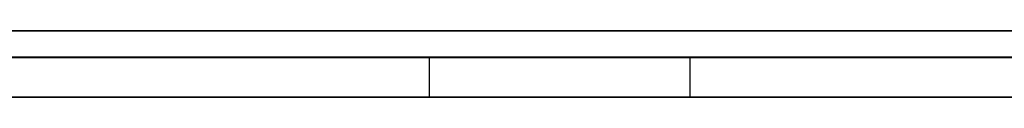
# Model space of a CAD drawing. Extents: x -2.05 to 2.05, y 0 to 2.3.
# Tile 45 of 74: x 1.230894 to 1.238298, y 2.219499 to 2.22. Entities that reach past the tile are written whole.
import ezdxf

# ---------------------------------------------------------------- set-up
doc = ezdxf.new("R2010")
doc.units = 0
doc.layers.get('0').update_dxf_attribs({"linetype": 'CONTINUOUS'})

# ---------------------------------------------------------------- blocks, each defined once
blk = doc.blocks.new('*U1')
at = {"extrusion": (0, 1, 0)}
for p, q in [((1.978, 2.2199991, -0.83), (-1.978, 2.2199991, -0.83)), ((-1.978, 2.2199991, 0.83), (1.978, 2.2199991, 0.83)), ((0.708, 2.2199991, -0.705), (1.628, 2.2199991, -0.705)), ((1.628, 2.2199991, -0.405), (0.708, 2.2199991, -0.405)), ((1.628, 2.2197991, -0.705), (0.708, 2.2197991, -0.705)), ((0.708, 2.2197991, -0.405), (1.628, 2.2197991, -0.405))]:
    blk.add_line(p, q, dxfattribs=at)
for p, q in [((1.978, 2.2199991, -0.83), (-1.978, 2.2199991, -0.83)), ((0.708, 2.2199991, -0.705), (1.628, 2.2199991, -0.705)), ((1.628, 2.2197991, -0.705), (0.708, 2.2197991, -0.705)), ((1.233973, 2.2197991, -0.5360849), (1.233973, 2.2194991, -0.5360849)), ((1.233973, 2.2197991, -0.5360849), (1.233973, 2.2194991, -0.5360849)), ((1.2359322, 2.2197991, -0.5897666), (1.2359322, 2.2194991, -0.5897666)), ((1.2359322, 2.2197991, -0.5897666), (1.2359322, 2.2194991, -0.5897666))]:
    blk.add_line(p, q)
at = {"extrusion": (0, 0, -1)}
for p, q in [((-1.978, 2.2199991, 0.83), (1.978, 2.2199991, 0.83)), ((1.628, 2.2199991, -0.405), (0.708, 2.2199991, -0.405)), ((0.708, 2.2197991, -0.405), (1.628, 2.2197991, -0.405))]:
    blk.add_line(p, q, dxfattribs=at)
for points in [[(1.23089, 2.22, -0.318837), (1.23111, 2.22, -0.318786), (1.23133, 2.22, -0.318735), (1.23155, 2.22, -0.318682), (1.23177, 2.22, -0.31863), (1.23199, 2.22, -0.318576), (1.2322, 2.22, -0.318523), (1.23242, 2.22, -0.318468), (1.23263, 2.22, -0.318414), (1.23284, 2.22, -0.318359), (1.23306, 2.22, -0.318303), (1.23327, 2.22, -0.318248), (1.23348, 2.22, -0.318192), (1.23369, 2.22, -0.318135), (1.2339, 2.22, -0.318078), (1.23411, 2.22, -0.31802), (1.23432, 2.22, -0.317963), (1.23453, 2.22, -0.317904), (1.23474, 2.22, -0.317846), (1.23494, 2.22, -0.317787), (1.23515, 2.22, -0.317727), (1.23535, 2.22, -0.317667), (1.23556, 2.22, -0.317607), (1.23576, 2.22, -0.317546), (1.23596, 2.22, -0.317485), (1.23617, 2.22, -0.317424), (1.23637, 2.22, -0.317362), (1.23657, 2.22, -0.3173), (1.23677, 2.22, -0.317237), (1.23697, 2.22, -0.317174), (1.23717, 2.22, -0.31711), (1.23737, 2.22, -0.317046), (1.23757, 2.22, -0.316982), (1.23776, 2.22, -0.316917), (1.23796, 2.22, -0.316852), (1.23815, 2.22, -0.316786), (1.23835, 2.22, -0.31672)], [(1.23089, 2.22, -0.318837), (1.23111, 2.22, -0.318786), (1.23133, 2.22, -0.318735), (1.23155, 2.22, -0.318682), (1.23177, 2.22, -0.31863), (1.23199, 2.22, -0.318576), (1.2322, 2.22, -0.318523), (1.23242, 2.22, -0.318468), (1.23263, 2.22, -0.318414), (1.23284, 2.22, -0.318359), (1.23306, 2.22, -0.318303), (1.23327, 2.22, -0.318248), (1.23348, 2.22, -0.318192), (1.23369, 2.22, -0.318135), (1.2339, 2.22, -0.318078), (1.23411, 2.22, -0.31802), (1.23432, 2.22, -0.317963), (1.23453, 2.22, -0.317904), (1.23474, 2.22, -0.317846), (1.23494, 2.22, -0.317787), (1.23515, 2.22, -0.317727), (1.23535, 2.22, -0.317667), (1.23556, 2.22, -0.317607), (1.23576, 2.22, -0.317546), (1.23596, 2.22, -0.317485), (1.23617, 2.22, -0.317424), (1.23637, 2.22, -0.317362), (1.23657, 2.22, -0.3173), (1.23677, 2.22, -0.317237), (1.23697, 2.22, -0.317174), (1.23717, 2.22, -0.31711), (1.23737, 2.22, -0.317046), (1.23757, 2.22, -0.316982), (1.23776, 2.22, -0.316917), (1.23796, 2.22, -0.316852), (1.23815, 2.22, -0.316786), (1.23835, 2.22, -0.31672)], [(1.23839, 2.22, -0.20554), (1.23819, 2.22, -0.205471), (1.23799, 2.22, -0.205402), (1.2378, 2.22, -0.205333), (1.2376, 2.22, -0.205266), (1.2374, 2.22, -0.205198), (1.2372, 2.22, -0.205132), (1.237, 2.22, -0.205066), (1.2368, 2.22, -0.205001), (1.2366, 2.22, -0.204936), (1.2364, 2.22, -0.204872), (1.2362, 2.22, -0.204809), (1.236, 2.22, -0.204746), (1.2358, 2.22, -0.204684), (1.2356, 2.22, -0.204622), (1.2354, 2.22, -0.204561), (1.23519, 2.22, -0.204501), (1.23499, 2.22, -0.204442), (1.23479, 2.22, -0.204383), (1.23458, 2.22, -0.204324), (1.23438, 2.22, -0.204266), (1.23417, 2.22, -0.204209), (1.23397, 2.22, -0.204153), (1.23376, 2.22, -0.204097), (1.23356, 2.22, -0.204042), (1.23335, 2.22, -0.203987), (1.23314, 2.22, -0.203933), (1.23294, 2.22, -0.203879), (1.23273, 2.22, -0.203827), (1.23252, 2.22, -0.203774), (1.23231, 2.22, -0.203723), (1.2321, 2.22, -0.203672), (1.23189, 2.22, -0.203622), (1.23168, 2.22, -0.203572), (1.23147, 2.22, -0.203523), (1.23126, 2.22, -0.203475), (1.23105, 2.22, -0.203427), (1.23084, 2.22, -0.20338)], [(1.23839, 2.22, -0.20554), (1.23819, 2.22, -0.205471), (1.23799, 2.22, -0.205402), (1.2378, 2.22, -0.205333), (1.2376, 2.22, -0.205266), (1.2374, 2.22, -0.205198), (1.2372, 2.22, -0.205132), (1.237, 2.22, -0.205066), (1.2368, 2.22, -0.205001), (1.2366, 2.22, -0.204936), (1.2364, 2.22, -0.204872), (1.2362, 2.22, -0.204809), (1.236, 2.22, -0.204746), (1.2358, 2.22, -0.204684), (1.2356, 2.22, -0.204622), (1.2354, 2.22, -0.204561), (1.23519, 2.22, -0.204501), (1.23499, 2.22, -0.204442), (1.23479, 2.22, -0.204383), (1.23458, 2.22, -0.204324), (1.23438, 2.22, -0.204266), (1.23417, 2.22, -0.204209), (1.23397, 2.22, -0.204153), (1.23376, 2.22, -0.204097), (1.23356, 2.22, -0.204042), (1.23335, 2.22, -0.203987), (1.23314, 2.22, -0.203933), (1.23294, 2.22, -0.203879), (1.23273, 2.22, -0.203827), (1.23252, 2.22, -0.203774), (1.23231, 2.22, -0.203723), (1.2321, 2.22, -0.203672), (1.23189, 2.22, -0.203622), (1.23168, 2.22, -0.203572), (1.23147, 2.22, -0.203523), (1.23126, 2.22, -0.203475), (1.23105, 2.22, -0.203427), (1.23084, 2.22, -0.20338)], [(1.23079, 2.22, -0.218101), (1.23096, 2.22, -0.218157), (1.23113, 2.22, -0.218214), (1.23129, 2.22, -0.218272), (1.23146, 2.22, -0.21833), (1.23163, 2.22, -0.218388), (1.2318, 2.22, -0.218448), (1.23197, 2.22, -0.218508), (1.23213, 2.22, -0.218569), (1.2323, 2.22, -0.21863), (1.23247, 2.22, -0.218692), (1.23263, 2.22, -0.218754), (1.2328, 2.22, -0.218818), (1.23296, 2.22, -0.218881), (1.23313, 2.22, -0.218946), (1.23329, 2.22, -0.219011), (1.23346, 2.22, -0.219077), (1.23362, 2.22, -0.219143), (1.23379, 2.22, -0.21921), (1.23395, 2.22, -0.219278), (1.23411, 2.22, -0.219347), (1.23428, 2.22, -0.219416), (1.23444, 2.22, -0.219485), (1.2346, 2.22, -0.219556), (1.23476, 2.22, -0.219627), (1.23492, 2.22, -0.219698), (1.23509, 2.22, -0.21977), (1.23525, 2.22, -0.219843), (1.23541, 2.22, -0.219917), (1.23557, 2.22, -0.219991), (1.23573, 2.22, -0.220066), (1.23589, 2.22, -0.220141), (1.23605, 2.22, -0.220218), (1.23621, 2.22, -0.220294), (1.23637, 2.22, -0.220372), (1.23653, 2.22, -0.22045), (1.23668, 2.22, -0.220528), (1.23684, 2.22, -0.220608), (1.237, 2.22, -0.220688), (1.23716, 2.22, -0.220768), (1.23731, 2.22, -0.22085), (1.23747, 2.22, -0.220932), (1.23763, 2.22, -0.221014), (1.23778, 2.22, -0.221097), (1.23794, 2.22, -0.221181), (1.23809, 2.22, -0.221266), (1.23825, 2.22, -0.221351), (1.2384, 2.22, -0.221437)], [(1.23843, 2.22, -0.300601), (1.23829, 2.22, -0.300682), (1.23814, 2.22, -0.300762), (1.23799, 2.22, -0.300842), (1.23784, 2.22, -0.300922), (1.23769, 2.22, -0.301001), (1.23754, 2.22, -0.301079), (1.23739, 2.22, -0.301157), (1.23724, 2.22, -0.301235), (1.23709, 2.22, -0.301312), (1.23694, 2.22, -0.301388), (1.23679, 2.22, -0.301464), (1.23663, 2.22, -0.301539), (1.23648, 2.22, -0.301614), (1.23633, 2.22, -0.301688), (1.23618, 2.22, -0.301762), (1.23603, 2.22, -0.301835), (1.23588, 2.22, -0.301907), (1.23572, 2.22, -0.301979), (1.23557, 2.22, -0.302051), (1.23542, 2.22, -0.302122), (1.23527, 2.22, -0.302192), (1.23511, 2.22, -0.302262), (1.23496, 2.22, -0.302331), (1.23481, 2.22, -0.3024), (1.23465, 2.22, -0.302468), (1.2345, 2.22, -0.302536), (1.23434, 2.22, -0.302603), (1.23419, 2.22, -0.30267), (1.23404, 2.22, -0.302736), (1.23388, 2.22, -0.302802), (1.23373, 2.22, -0.302867), (1.23357, 2.22, -0.302931), (1.23341, 2.22, -0.302995), (1.23326, 2.22, -0.303059), (1.2331, 2.22, -0.303122), (1.23295, 2.22, -0.303184), (1.23279, 2.22, -0.303246), (1.23264, 2.22, -0.303307), (1.23248, 2.22, -0.303368), (1.23232, 2.22, -0.303428), (1.23216, 2.22, -0.303488), (1.23201, 2.22, -0.303547), (1.23185, 2.22, -0.303605), (1.23169, 2.22, -0.303663), (1.23153, 2.22, -0.303721), (1.23138, 2.22, -0.303778), (1.23122, 2.22, -0.303834), (1.23106, 2.22, -0.30389), (1.2309, 2.22, -0.303946), (1.23074, 2.22, -0.304001)], [(1.23843, 2.22, -0.300601), (1.23829, 2.22, -0.300682), (1.23814, 2.22, -0.300762), (1.23799, 2.22, -0.300842), (1.23784, 2.22, -0.300922), (1.23769, 2.22, -0.301001), (1.23754, 2.22, -0.301079), (1.23739, 2.22, -0.301157), (1.23724, 2.22, -0.301235), (1.23709, 2.22, -0.301312), (1.23694, 2.22, -0.301388), (1.23679, 2.22, -0.301464), (1.23663, 2.22, -0.301539), (1.23648, 2.22, -0.301614), (1.23633, 2.22, -0.301688), (1.23618, 2.22, -0.301762), (1.23603, 2.22, -0.301835), (1.23588, 2.22, -0.301907), (1.23572, 2.22, -0.301979), (1.23557, 2.22, -0.302051), (1.23542, 2.22, -0.302122), (1.23527, 2.22, -0.302192), (1.23511, 2.22, -0.302262), (1.23496, 2.22, -0.302331), (1.23481, 2.22, -0.3024), (1.23465, 2.22, -0.302468), (1.2345, 2.22, -0.302536), (1.23434, 2.22, -0.302603), (1.23419, 2.22, -0.30267), (1.23404, 2.22, -0.302736), (1.23388, 2.22, -0.302802), (1.23373, 2.22, -0.302867), (1.23357, 2.22, -0.302931), (1.23341, 2.22, -0.302995), (1.23326, 2.22, -0.303059), (1.2331, 2.22, -0.303122), (1.23295, 2.22, -0.303184), (1.23279, 2.22, -0.303246), (1.23264, 2.22, -0.303307), (1.23248, 2.22, -0.303368), (1.23232, 2.22, -0.303428), (1.23216, 2.22, -0.303488), (1.23201, 2.22, -0.303547), (1.23185, 2.22, -0.303605), (1.23169, 2.22, -0.303663), (1.23153, 2.22, -0.303721), (1.23138, 2.22, -0.303778), (1.23122, 2.22, -0.303834), (1.23106, 2.22, -0.30389), (1.2309, 2.22, -0.303946), (1.23074, 2.22, -0.304001)], [(1.23079, 2.22, -0.218101), (1.23096, 2.22, -0.218157), (1.23113, 2.22, -0.218214), (1.23129, 2.22, -0.218272), (1.23146, 2.22, -0.21833), (1.23163, 2.22, -0.218388), (1.2318, 2.22, -0.218448), (1.23197, 2.22, -0.218508), (1.23213, 2.22, -0.218569), (1.2323, 2.22, -0.21863), (1.23247, 2.22, -0.218692), (1.23263, 2.22, -0.218754), (1.2328, 2.22, -0.218818), (1.23296, 2.22, -0.218881), (1.23313, 2.22, -0.218946), (1.23329, 2.22, -0.219011), (1.23346, 2.22, -0.219077), (1.23362, 2.22, -0.219143), (1.23379, 2.22, -0.21921), (1.23395, 2.22, -0.219278), (1.23411, 2.22, -0.219347), (1.23428, 2.22, -0.219416), (1.23444, 2.22, -0.219485), (1.2346, 2.22, -0.219556), (1.23476, 2.22, -0.219627), (1.23492, 2.22, -0.219698), (1.23509, 2.22, -0.21977), (1.23525, 2.22, -0.219843), (1.23541, 2.22, -0.219917), (1.23557, 2.22, -0.219991), (1.23573, 2.22, -0.220066), (1.23589, 2.22, -0.220141), (1.23605, 2.22, -0.220218), (1.23621, 2.22, -0.220294), (1.23637, 2.22, -0.220372), (1.23653, 2.22, -0.22045), (1.23668, 2.22, -0.220528), (1.23684, 2.22, -0.220608), (1.237, 2.22, -0.220688), (1.23716, 2.22, -0.220768), (1.23731, 2.22, -0.22085), (1.23747, 2.22, -0.220932), (1.23763, 2.22, -0.221014), (1.23778, 2.22, -0.221097), (1.23794, 2.22, -0.221181), (1.23809, 2.22, -0.221266), (1.23825, 2.22, -0.221351), (1.2384, 2.22, -0.221437)], [(1.23854, 2.2198, -0.493592), (1.23822, 2.2198, -0.493756), (1.2379, 2.2198, -0.493922), (1.23759, 2.2198, -0.494091), (1.23728, 2.2198, -0.494263), (1.23697, 2.2198, -0.494437), (1.23666, 2.2198, -0.494613), (1.23635, 2.2198, -0.494792), (1.23605, 2.2198, -0.494974), (1.23574, 2.2198, -0.495158), (1.23544, 2.2198, -0.495345), (1.23514, 2.2198, -0.495535), (1.23485, 2.2198, -0.495727), (1.23455, 2.2198, -0.495921), (1.23426, 2.2198, -0.496119), (1.23397, 2.2198, -0.496318), (1.23368, 2.2198, -0.496521), (1.2334, 2.2198, -0.496726), (1.23311, 2.2198, -0.496933), (1.23283, 2.2198, -0.497143), (1.23255, 2.2198, -0.497356), (1.23227, 2.2198, -0.497571), (1.232, 2.2198, -0.497789), (1.23172, 2.2198, -0.498009), (1.23145, 2.2198, -0.498232), (1.23118, 2.2198, -0.498458), (1.23091, 2.2198, -0.498686), (1.23065, 2.2198, -0.498917)], [(1.23079, 2.2198, -0.582695), (1.23096, 2.2198, -0.582949), (1.23112, 2.2198, -0.583201), (1.23129, 2.2198, -0.583454), (1.23145, 2.2198, -0.583705), (1.23162, 2.2198, -0.583956), (1.23179, 2.2198, -0.584206), (1.23196, 2.2198, -0.584455), (1.23213, 2.2198, -0.584704), (1.2323, 2.2198, -0.584952), (1.23248, 2.2198, -0.585199), (1.23265, 2.2198, -0.585446), (1.23282, 2.2198, -0.585691), (1.233, 2.2198, -0.585937), (1.23318, 2.2198, -0.586181), (1.23335, 2.2198, -0.586425), (1.23353, 2.2198, -0.586668), (1.23371, 2.2198, -0.586911), (1.23389, 2.2198, -0.587152), (1.23407, 2.2198, -0.587393), (1.23425, 2.2198, -0.587634), (1.23444, 2.2198, -0.587874), (1.23462, 2.2198, -0.588113), (1.2348, 2.2198, -0.588351), (1.23499, 2.2198, -0.588589), (1.23518, 2.2198, -0.588826), (1.23536, 2.2198, -0.589062), (1.23555, 2.2198, -0.589297), (1.23574, 2.2198, -0.589532), (1.23593, 2.2198, -0.589767)], [(1.23079, 2.2198, -0.582695), (1.23096, 2.2198, -0.582949), (1.23112, 2.2198, -0.583201), (1.23129, 2.2198, -0.583454), (1.23145, 2.2198, -0.583705), (1.23162, 2.2198, -0.583956), (1.23179, 2.2198, -0.584206), (1.23196, 2.2198, -0.584455), (1.23213, 2.2198, -0.584704), (1.2323, 2.2198, -0.584952), (1.23248, 2.2198, -0.585199), (1.23265, 2.2198, -0.585446), (1.23282, 2.2198, -0.585691), (1.233, 2.2198, -0.585937), (1.23318, 2.2198, -0.586181), (1.23335, 2.2198, -0.586425), (1.23353, 2.2198, -0.586668), (1.23371, 2.2198, -0.586911), (1.23389, 2.2198, -0.587152), (1.23407, 2.2198, -0.587393), (1.23425, 2.2198, -0.587634), (1.23444, 2.2198, -0.587874), (1.23462, 2.2198, -0.588113), (1.2348, 2.2198, -0.588351), (1.23499, 2.2198, -0.588589), (1.23518, 2.2198, -0.588826), (1.23536, 2.2198, -0.589062), (1.23555, 2.2198, -0.589297), (1.23574, 2.2198, -0.589532), (1.23593, 2.2198, -0.589767)], [(1.23854, 2.2198, -0.493592), (1.23822, 2.2198, -0.493756), (1.2379, 2.2198, -0.493922), (1.23759, 2.2198, -0.494091), (1.23728, 2.2198, -0.494263), (1.23697, 2.2198, -0.494437), (1.23666, 2.2198, -0.494613), (1.23635, 2.2198, -0.494792), (1.23605, 2.2198, -0.494974), (1.23574, 2.2198, -0.495158), (1.23544, 2.2198, -0.495345), (1.23514, 2.2198, -0.495535), (1.23485, 2.2198, -0.495727), (1.23455, 2.2198, -0.495921), (1.23426, 2.2198, -0.496119), (1.23397, 2.2198, -0.496318), (1.23368, 2.2198, -0.496521), (1.2334, 2.2198, -0.496726), (1.23311, 2.2198, -0.496933), (1.23283, 2.2198, -0.497143), (1.23255, 2.2198, -0.497356), (1.23227, 2.2198, -0.497571), (1.232, 2.2198, -0.497789), (1.23172, 2.2198, -0.498009), (1.23145, 2.2198, -0.498232), (1.23118, 2.2198, -0.498458), (1.23091, 2.2198, -0.498686), (1.23065, 2.2198, -0.498917)], [(1.23397, 2.2198, -0.536085), (1.23397, 2.2198, -0.535737), (1.23398, 2.2198, -0.535391), (1.23398, 2.2198, -0.535046), (1.23399, 2.2198, -0.534704), (1.234, 2.2198, -0.534362), (1.23401, 2.2198, -0.534023), (1.23402, 2.2198, -0.533685), (1.23403, 2.2198, -0.533349), (1.23405, 2.2198, -0.533015), (1.23406, 2.2198, -0.532682), (1.23408, 2.2198, -0.532351), (1.2341, 2.2198, -0.532022), (1.23413, 2.2198, -0.531695), (1.23415, 2.2198, -0.531369), (1.23418, 2.2198, -0.531045), (1.23421, 2.2198, -0.530722), (1.23424, 2.2198, -0.530401), (1.23427, 2.2198, -0.530082), (1.2343, 2.2198, -0.529765), (1.23434, 2.2198, -0.529449), (1.23437, 2.2198, -0.529135), (1.23441, 2.2198, -0.528823), (1.23445, 2.2198, -0.528512), (1.2345, 2.2198, -0.528204), (1.23454, 2.2198, -0.527896), (1.23459, 2.2198, -0.527591), (1.23463, 2.2198, -0.527287), (1.23468, 2.2198, -0.526985), (1.23474, 2.2198, -0.526685), (1.23479, 2.2198, -0.526386), (1.23485, 2.2198, -0.526089), (1.2349, 2.2198, -0.525794), (1.23496, 2.2198, -0.5255), (1.23502, 2.2198, -0.525208), (1.23508, 2.2198, -0.524918), (1.23515, 2.2198, -0.524629), (1.23522, 2.2198, -0.524343), (1.23528, 2.2198, -0.524058), (1.23535, 2.2198, -0.523774), (1.23543, 2.2198, -0.523492), (1.2355, 2.2198, -0.523212), (1.23557, 2.2198, -0.522934), (1.23565, 2.2198, -0.522657), (1.23573, 2.2198, -0.522382), (1.23581, 2.2198, -0.522109), (1.23589, 2.2198, -0.521838), (1.23598, 2.2198, -0.521568), (1.23606, 2.2198, -0.5213), (1.23615, 2.2198, -0.521033), (1.23624, 2.2198, -0.520769), (1.23633, 2.2198, -0.520505), (1.23643, 2.2198, -0.520244), (1.23652, 2.2198, -0.519984), (1.23662, 2.2198, -0.519726), (1.23672, 2.2198, -0.51947), (1.23682, 2.2198, -0.519216), (1.23692, 2.2198, -0.518963), (1.23703, 2.2198, -0.518712), (1.23713, 2.2198, -0.518462), (1.23724, 2.2198, -0.518214), (1.23735, 2.2198, -0.517968), (1.23746, 2.2198, -0.517724), (1.23758, 2.2198, -0.517481), (1.23769, 2.2198, -0.51724), (1.23781, 2.2198, -0.517001), (1.23793, 2.2198, -0.516763), (1.23805, 2.2198, -0.516527), (1.23817, 2.2198, -0.516293), (1.23829, 2.2198, -0.516061), (1.23842, 2.2198, -0.51583)], [(1.23833, 2.2198, -0.563011), (1.23825, 2.2198, -0.562772), (1.23817, 2.2198, -0.562533), (1.23809, 2.2198, -0.562294), (1.23802, 2.2198, -0.562053), (1.23794, 2.2198, -0.561812), (1.23786, 2.2198, -0.561571), (1.23778, 2.2198, -0.561329), (1.23771, 2.2198, -0.561086), (1.23763, 2.2198, -0.560843), (1.23756, 2.2198, -0.560599), (1.23749, 2.2198, -0.560354), (1.23741, 2.2198, -0.560109), (1.23734, 2.2198, -0.559864), (1.23727, 2.2198, -0.559618), (1.2372, 2.2198, -0.559373), (1.23713, 2.2198, -0.559127), (1.23706, 2.2198, -0.558881), (1.23699, 2.2198, -0.558635), (1.23693, 2.2198, -0.558389), (1.23686, 2.2198, -0.558142), (1.23679, 2.2198, -0.557896), (1.23673, 2.2198, -0.557649), (1.23666, 2.2198, -0.557402), (1.2366, 2.2198, -0.557155), (1.23654, 2.2198, -0.556908), (1.23647, 2.2198, -0.55666), (1.23641, 2.2198, -0.556413), (1.23635, 2.2198, -0.556165), (1.23629, 2.2198, -0.555917), (1.23623, 2.2198, -0.555669), (1.23618, 2.2198, -0.555421), (1.23612, 2.2198, -0.555172), (1.23606, 2.2198, -0.554924), (1.236, 2.2198, -0.554675), (1.23595, 2.2198, -0.554426), (1.2359, 2.2198, -0.554177), (1.23584, 2.2198, -0.553928), (1.23579, 2.2198, -0.553679), (1.23574, 2.2198, -0.553429), (1.23568, 2.2198, -0.55318), (1.23563, 2.2198, -0.55293), (1.23558, 2.2198, -0.55268), (1.23553, 2.2198, -0.55243), (1.23549, 2.2198, -0.552179), (1.23544, 2.2198, -0.551929), (1.23539, 2.2198, -0.551678), (1.23535, 2.2198, -0.551427), (1.2353, 2.2198, -0.551176), (1.23526, 2.2198, -0.550925), (1.23521, 2.2198, -0.550674), (1.23517, 2.2198, -0.550423), (1.23513, 2.2198, -0.550171), (1.23508, 2.2198, -0.549919), (1.23504, 2.2198, -0.549667), (1.235, 2.2198, -0.549415), (1.23496, 2.2198, -0.549163), (1.23493, 2.2198, -0.548911), (1.23489, 2.2198, -0.548658), (1.23485, 2.2198, -0.548405), (1.23482, 2.2198, -0.548152), (1.23478, 2.2198, -0.547899), (1.23475, 2.2198, -0.547646), (1.23471, 2.2198, -0.547393), (1.23468, 2.2198, -0.547139), (1.23465, 2.2198, -0.546886), (1.23461, 2.2198, -0.546632), (1.23458, 2.2198, -0.546378), (1.23455, 2.2198, -0.546124), (1.23452, 2.2198, -0.545869), (1.2345, 2.2198, -0.545615), (1.23447, 2.2198, -0.54536), (1.23444, 2.2198, -0.545105), (1.23441, 2.2198, -0.54485), (1.23439, 2.2198, -0.544595), (1.23436, 2.2198, -0.54434), (1.23434, 2.2198, -0.544084), (1.23432, 2.2198, -0.543829), (1.23429, 2.2198, -0.543573), (1.23427, 2.2198, -0.543317), (1.23425, 2.2198, -0.543061), (1.23423, 2.2198, -0.542805), (1.23421, 2.2198, -0.542548), (1.23419, 2.2198, -0.542292), (1.23417, 2.2198, -0.542035), (1.23416, 2.2198, -0.541778), (1.23414, 2.2198, -0.541521), (1.23413, 2.2198, -0.541264), (1.23411, 2.2198, -0.541006), (1.2341, 2.2198, -0.540749), (1.23408, 2.2198, -0.540491), (1.23407, 2.2198, -0.540233), (1.23406, 2.2198, -0.539975), (1.23405, 2.2198, -0.539717), (1.23404, 2.2198, -0.539458), (1.23403, 2.2198, -0.5392), (1.23402, 2.2198, -0.538941), (1.23401, 2.2198, -0.538682), (1.234, 2.2198, -0.538423), (1.234, 2.2198, -0.538164), (1.23399, 2.2198, -0.537905), (1.23399, 2.2198, -0.537645), (1.23398, 2.2198, -0.537386), (1.23398, 2.2198, -0.537126), (1.23398, 2.2198, -0.536866), (1.23397, 2.2198, -0.536606), (1.23397, 2.2198, -0.536345), (1.23397, 2.2198, -0.536085)], [(1.23833, 2.2198, -0.563011), (1.23825, 2.2198, -0.562772), (1.23817, 2.2198, -0.562533), (1.23809, 2.2198, -0.562294), (1.23802, 2.2198, -0.562053), (1.23794, 2.2198, -0.561812), (1.23786, 2.2198, -0.561571), (1.23778, 2.2198, -0.561329), (1.23771, 2.2198, -0.561086), (1.23763, 2.2198, -0.560843), (1.23756, 2.2198, -0.560599), (1.23749, 2.2198, -0.560354), (1.23741, 2.2198, -0.560109), (1.23734, 2.2198, -0.559864), (1.23727, 2.2198, -0.559618), (1.2372, 2.2198, -0.559373), (1.23713, 2.2198, -0.559127), (1.23706, 2.2198, -0.558881), (1.23699, 2.2198, -0.558635), (1.23693, 2.2198, -0.558389), (1.23686, 2.2198, -0.558142), (1.23679, 2.2198, -0.557896), (1.23673, 2.2198, -0.557649), (1.23666, 2.2198, -0.557402), (1.2366, 2.2198, -0.557155), (1.23654, 2.2198, -0.556908), (1.23647, 2.2198, -0.55666), (1.23641, 2.2198, -0.556413), (1.23635, 2.2198, -0.556165), (1.23629, 2.2198, -0.555917), (1.23623, 2.2198, -0.555669), (1.23618, 2.2198, -0.555421), (1.23612, 2.2198, -0.555172), (1.23606, 2.2198, -0.554924), (1.236, 2.2198, -0.554675), (1.23595, 2.2198, -0.554426), (1.2359, 2.2198, -0.554177), (1.23584, 2.2198, -0.553928), (1.23579, 2.2198, -0.553679), (1.23574, 2.2198, -0.553429), (1.23568, 2.2198, -0.55318), (1.23563, 2.2198, -0.55293), (1.23558, 2.2198, -0.55268), (1.23553, 2.2198, -0.55243), (1.23549, 2.2198, -0.552179), (1.23544, 2.2198, -0.551929), (1.23539, 2.2198, -0.551678), (1.23535, 2.2198, -0.551427), (1.2353, 2.2198, -0.551176), (1.23526, 2.2198, -0.550925), (1.23521, 2.2198, -0.550674), (1.23517, 2.2198, -0.550423), (1.23513, 2.2198, -0.550171), (1.23508, 2.2198, -0.549919), (1.23504, 2.2198, -0.549667), (1.235, 2.2198, -0.549415), (1.23496, 2.2198, -0.549163), (1.23493, 2.2198, -0.548911), (1.23489, 2.2198, -0.548658), (1.23485, 2.2198, -0.548405), (1.23482, 2.2198, -0.548152), (1.23478, 2.2198, -0.547899), (1.23475, 2.2198, -0.547646), (1.23471, 2.2198, -0.547393), (1.23468, 2.2198, -0.547139), (1.23465, 2.2198, -0.546886), (1.23461, 2.2198, -0.546632), (1.23458, 2.2198, -0.546378), (1.23455, 2.2198, -0.546124), (1.23452, 2.2198, -0.545869), (1.2345, 2.2198, -0.545615), (1.23447, 2.2198, -0.54536), (1.23444, 2.2198, -0.545105), (1.23441, 2.2198, -0.54485), (1.23439, 2.2198, -0.544595), (1.23436, 2.2198, -0.54434), (1.23434, 2.2198, -0.544084), (1.23432, 2.2198, -0.543829), (1.23429, 2.2198, -0.543573), (1.23427, 2.2198, -0.543317), (1.23425, 2.2198, -0.543061), (1.23423, 2.2198, -0.542805), (1.23421, 2.2198, -0.542548), (1.23419, 2.2198, -0.542292), (1.23417, 2.2198, -0.542035), (1.23416, 2.2198, -0.541778), (1.23414, 2.2198, -0.541521), (1.23413, 2.2198, -0.541264), (1.23411, 2.2198, -0.541006), (1.2341, 2.2198, -0.540749), (1.23408, 2.2198, -0.540491), (1.23407, 2.2198, -0.540233), (1.23406, 2.2198, -0.539975), (1.23405, 2.2198, -0.539717), (1.23404, 2.2198, -0.539458), (1.23403, 2.2198, -0.5392), (1.23402, 2.2198, -0.538941), (1.23401, 2.2198, -0.538682), (1.234, 2.2198, -0.538423), (1.234, 2.2198, -0.538164), (1.23399, 2.2198, -0.537905), (1.23399, 2.2198, -0.537645), (1.23398, 2.2198, -0.537386), (1.23398, 2.2198, -0.537126), (1.23398, 2.2198, -0.536866), (1.23397, 2.2198, -0.536606), (1.23397, 2.2198, -0.536345), (1.23397, 2.2198, -0.536085)], [(1.23397, 2.2198, -0.536085), (1.23397, 2.2198, -0.535737), (1.23398, 2.2198, -0.535391), (1.23398, 2.2198, -0.535046), (1.23399, 2.2198, -0.534704), (1.234, 2.2198, -0.534362), (1.23401, 2.2198, -0.534023), (1.23402, 2.2198, -0.533685), (1.23403, 2.2198, -0.533349), (1.23405, 2.2198, -0.533015), (1.23406, 2.2198, -0.532682), (1.23408, 2.2198, -0.532351), (1.2341, 2.2198, -0.532022), (1.23413, 2.2198, -0.531695), (1.23415, 2.2198, -0.531369), (1.23418, 2.2198, -0.531045), (1.23421, 2.2198, -0.530722), (1.23424, 2.2198, -0.530401), (1.23427, 2.2198, -0.530082), (1.2343, 2.2198, -0.529765), (1.23434, 2.2198, -0.529449), (1.23437, 2.2198, -0.529135), (1.23441, 2.2198, -0.528823), (1.23445, 2.2198, -0.528512), (1.2345, 2.2198, -0.528204), (1.23454, 2.2198, -0.527896), (1.23459, 2.2198, -0.527591), (1.23463, 2.2198, -0.527287), (1.23468, 2.2198, -0.526985), (1.23474, 2.2198, -0.526685), (1.23479, 2.2198, -0.526386), (1.23485, 2.2198, -0.526089), (1.2349, 2.2198, -0.525794), (1.23496, 2.2198, -0.5255), (1.23502, 2.2198, -0.525208), (1.23508, 2.2198, -0.524918), (1.23515, 2.2198, -0.524629), (1.23522, 2.2198, -0.524343), (1.23528, 2.2198, -0.524058), (1.23535, 2.2198, -0.523774), (1.23543, 2.2198, -0.523492), (1.2355, 2.2198, -0.523212), (1.23557, 2.2198, -0.522934), (1.23565, 2.2198, -0.522657), (1.23573, 2.2198, -0.522382), (1.23581, 2.2198, -0.522109), (1.23589, 2.2198, -0.521838), (1.23598, 2.2198, -0.521568), (1.23606, 2.2198, -0.5213), (1.23615, 2.2198, -0.521033), (1.23624, 2.2198, -0.520769), (1.23633, 2.2198, -0.520505), (1.23643, 2.2198, -0.520244), (1.23652, 2.2198, -0.519984), (1.23662, 2.2198, -0.519726), (1.23672, 2.2198, -0.51947), (1.23682, 2.2198, -0.519216), (1.23692, 2.2198, -0.518963), (1.23703, 2.2198, -0.518712), (1.23713, 2.2198, -0.518462), (1.23724, 2.2198, -0.518214), (1.23735, 2.2198, -0.517968), (1.23746, 2.2198, -0.517724), (1.23758, 2.2198, -0.517481), (1.23769, 2.2198, -0.51724), (1.23781, 2.2198, -0.517001), (1.23793, 2.2198, -0.516763), (1.23805, 2.2198, -0.516527), (1.23817, 2.2198, -0.516293), (1.23829, 2.2198, -0.516061), (1.23842, 2.2198, -0.51583)], [(1.23593, 2.2198, -0.589767), (1.23612, 2.2198, -0.589992), (1.2363, 2.2198, -0.590216), (1.23649, 2.2198, -0.590439), (1.23668, 2.2198, -0.590662), (1.23687, 2.2198, -0.590883), (1.23706, 2.2198, -0.591104), (1.23725, 2.2198, -0.591323), (1.23744, 2.2198, -0.591542), (1.23763, 2.2198, -0.59176), (1.23783, 2.2198, -0.591977), (1.23802, 2.2198, -0.592192), (1.23822, 2.2198, -0.592407), (1.23841, 2.2198, -0.592621)], [(1.23593, 2.2198, -0.589767), (1.23612, 2.2198, -0.589992), (1.2363, 2.2198, -0.590216), (1.23649, 2.2198, -0.590439), (1.23668, 2.2198, -0.590662), (1.23687, 2.2198, -0.590883), (1.23706, 2.2198, -0.591104), (1.23725, 2.2198, -0.591323), (1.23744, 2.2198, -0.591542), (1.23763, 2.2198, -0.59176), (1.23783, 2.2198, -0.591977), (1.23802, 2.2198, -0.592192), (1.23822, 2.2198, -0.592407), (1.23841, 2.2198, -0.592621)], [(1.23851, 2.2195, -0.316665), (1.23822, 2.2195, -0.316765), (1.23792, 2.2195, -0.316863), (1.23763, 2.2195, -0.316961), (1.23733, 2.2195, -0.317058), (1.23703, 2.2195, -0.317154), (1.23673, 2.2195, -0.317249), (1.23643, 2.2195, -0.317343), (1.23613, 2.2195, -0.317436), (1.23582, 2.2195, -0.317528), (1.23552, 2.2195, -0.317619), (1.23521, 2.2195, -0.31771), (1.2349, 2.2195, -0.317799), (1.23459, 2.2195, -0.317888), (1.23427, 2.2195, -0.317975), (1.23396, 2.2195, -0.318062), (1.23364, 2.2195, -0.318148), (1.23333, 2.2195, -0.318233), (1.23301, 2.2195, -0.318317), (1.23269, 2.2195, -0.3184), (1.23236, 2.2195, -0.318482), (1.23204, 2.2195, -0.318563), (1.23171, 2.2195, -0.318643), (1.23138, 2.2195, -0.318722), (1.23105, 2.2195, -0.3188), (1.23072, 2.2195, -0.318876)], [(1.23851, 2.2195, -0.316665), (1.23822, 2.2195, -0.316765), (1.23792, 2.2195, -0.316863), (1.23763, 2.2195, -0.316961), (1.23733, 2.2195, -0.317058), (1.23703, 2.2195, -0.317154), (1.23673, 2.2195, -0.317249), (1.23643, 2.2195, -0.317343), (1.23613, 2.2195, -0.317436), (1.23582, 2.2195, -0.317528), (1.23552, 2.2195, -0.317619), (1.23521, 2.2195, -0.31771), (1.2349, 2.2195, -0.317799), (1.23459, 2.2195, -0.317888), (1.23427, 2.2195, -0.317975), (1.23396, 2.2195, -0.318062), (1.23364, 2.2195, -0.318148), (1.23333, 2.2195, -0.318233), (1.23301, 2.2195, -0.318317), (1.23269, 2.2195, -0.3184), (1.23236, 2.2195, -0.318482), (1.23204, 2.2195, -0.318563), (1.23171, 2.2195, -0.318643), (1.23138, 2.2195, -0.318722), (1.23105, 2.2195, -0.3188), (1.23072, 2.2195, -0.318876)], [(1.23079, 2.2195, -0.203368), (1.23111, 2.2195, -0.203439), (1.23142, 2.2195, -0.203511), (1.23174, 2.2195, -0.203585), (1.23205, 2.2195, -0.20366), (1.23237, 2.2195, -0.203737), (1.23268, 2.2195, -0.203815), (1.23299, 2.2195, -0.203894), (1.2333, 2.2195, -0.203975), (1.23361, 2.2195, -0.204057), (1.23392, 2.2195, -0.204141), (1.23423, 2.2195, -0.204226), (1.23454, 2.2195, -0.204312), (1.23485, 2.2195, -0.2044), (1.23515, 2.2195, -0.204489), (1.23546, 2.2195, -0.20458), (1.23576, 2.2195, -0.204672), (1.23606, 2.2195, -0.204766), (1.23637, 2.2195, -0.204861), (1.23667, 2.2195, -0.204957), (1.23697, 2.2195, -0.205055), (1.23727, 2.2195, -0.205154), (1.23757, 2.2195, -0.205254), (1.23786, 2.2195, -0.205356), (1.23816, 2.2195, -0.20546), (1.23846, 2.2195, -0.205565)], [(1.23079, 2.2195, -0.203368), (1.23111, 2.2195, -0.203439), (1.23142, 2.2195, -0.203511), (1.23174, 2.2195, -0.203585), (1.23205, 2.2195, -0.20366), (1.23237, 2.2195, -0.203737), (1.23268, 2.2195, -0.203815), (1.23299, 2.2195, -0.203894), (1.2333, 2.2195, -0.203975), (1.23361, 2.2195, -0.204057), (1.23392, 2.2195, -0.204141), (1.23423, 2.2195, -0.204226), (1.23454, 2.2195, -0.204312), (1.23485, 2.2195, -0.2044), (1.23515, 2.2195, -0.204489), (1.23546, 2.2195, -0.20458), (1.23576, 2.2195, -0.204672), (1.23606, 2.2195, -0.204766), (1.23637, 2.2195, -0.204861), (1.23667, 2.2195, -0.204957), (1.23697, 2.2195, -0.205055), (1.23727, 2.2195, -0.205154), (1.23757, 2.2195, -0.205254), (1.23786, 2.2195, -0.205356), (1.23816, 2.2195, -0.20546), (1.23846, 2.2195, -0.205565)], [(1.23076, 2.2195, -0.218092), (1.23101, 2.2195, -0.218177), (1.23127, 2.2195, -0.218263), (1.23152, 2.2195, -0.21835), (1.23177, 2.2195, -0.218439), (1.23202, 2.2195, -0.218529), (1.23228, 2.2195, -0.218621), (1.23253, 2.2195, -0.218714), (1.23278, 2.2195, -0.218809), (1.23302, 2.2195, -0.218905), (1.23327, 2.2195, -0.219003), (1.23352, 2.2195, -0.219102), (1.23377, 2.2195, -0.219203), (1.23401, 2.2195, -0.219305), (1.23426, 2.2195, -0.219408), (1.2345, 2.2195, -0.219513), (1.23475, 2.2195, -0.219619), (1.23499, 2.2195, -0.219727), (1.23523, 2.2195, -0.219836), (1.23547, 2.2195, -0.219947), (1.23571, 2.2195, -0.220059), (1.23596, 2.2195, -0.220173), (1.23619, 2.2195, -0.220288), (1.23643, 2.2195, -0.220405), (1.23667, 2.2195, -0.220523), (1.23691, 2.2195, -0.220642), (1.23715, 2.2195, -0.220763), (1.23738, 2.2195, -0.220886), (1.23762, 2.2195, -0.22101), (1.23785, 2.2195, -0.221135), (1.23809, 2.2195, -0.221262), (1.23832, 2.2195, -0.22139)], [(1.23851, 2.2195, -0.300561), (1.23828, 2.2195, -0.300683), (1.23806, 2.2195, -0.300804), (1.23783, 2.2195, -0.300924), (1.23761, 2.2195, -0.301042), (1.23738, 2.2195, -0.30116), (1.23716, 2.2195, -0.301276), (1.23693, 2.2195, -0.301391), (1.2367, 2.2195, -0.301505), (1.23648, 2.2195, -0.301617), (1.23625, 2.2195, -0.301729), (1.23602, 2.2195, -0.301839), (1.23579, 2.2195, -0.301948), (1.23556, 2.2195, -0.302055), (1.23533, 2.2195, -0.302162), (1.2351, 2.2195, -0.302267), (1.23487, 2.2195, -0.302371), (1.23464, 2.2195, -0.302474), (1.23441, 2.2195, -0.302575), (1.23418, 2.2195, -0.302676), (1.23394, 2.2195, -0.302775), (1.23371, 2.2195, -0.302873), (1.23348, 2.2195, -0.30297), (1.23324, 2.2195, -0.303065), (1.23301, 2.2195, -0.303159), (1.23277, 2.2195, -0.303253), (1.23254, 2.2195, -0.303344), (1.2323, 2.2195, -0.303435), (1.23207, 2.2195, -0.303525), (1.23183, 2.2195, -0.303613), (1.23159, 2.2195, -0.3037), (1.23136, 2.2195, -0.303786), (1.23112, 2.2195, -0.30387), (1.23088, 2.2195, -0.303954)], [(1.23851, 2.2195, -0.300561), (1.23828, 2.2195, -0.300683), (1.23806, 2.2195, -0.300804), (1.23783, 2.2195, -0.300924), (1.23761, 2.2195, -0.301042), (1.23738, 2.2195, -0.30116), (1.23716, 2.2195, -0.301276), (1.23693, 2.2195, -0.301391), (1.2367, 2.2195, -0.301505), (1.23648, 2.2195, -0.301617), (1.23625, 2.2195, -0.301729), (1.23602, 2.2195, -0.301839), (1.23579, 2.2195, -0.301948), (1.23556, 2.2195, -0.302055), (1.23533, 2.2195, -0.302162), (1.2351, 2.2195, -0.302267), (1.23487, 2.2195, -0.302371), (1.23464, 2.2195, -0.302474), (1.23441, 2.2195, -0.302575), (1.23418, 2.2195, -0.302676), (1.23394, 2.2195, -0.302775), (1.23371, 2.2195, -0.302873), (1.23348, 2.2195, -0.30297), (1.23324, 2.2195, -0.303065), (1.23301, 2.2195, -0.303159), (1.23277, 2.2195, -0.303253), (1.23254, 2.2195, -0.303344), (1.2323, 2.2195, -0.303435), (1.23207, 2.2195, -0.303525), (1.23183, 2.2195, -0.303613), (1.23159, 2.2195, -0.3037), (1.23136, 2.2195, -0.303786), (1.23112, 2.2195, -0.30387), (1.23088, 2.2195, -0.303954)], [(1.23076, 2.2195, -0.218092), (1.23101, 2.2195, -0.218177), (1.23127, 2.2195, -0.218263), (1.23152, 2.2195, -0.21835), (1.23177, 2.2195, -0.218439), (1.23202, 2.2195, -0.218529), (1.23228, 2.2195, -0.218621), (1.23253, 2.2195, -0.218714), (1.23278, 2.2195, -0.218809), (1.23302, 2.2195, -0.218905), (1.23327, 2.2195, -0.219003), (1.23352, 2.2195, -0.219102), (1.23377, 2.2195, -0.219203), (1.23401, 2.2195, -0.219305), (1.23426, 2.2195, -0.219408), (1.2345, 2.2195, -0.219513), (1.23475, 2.2195, -0.219619), (1.23499, 2.2195, -0.219727), (1.23523, 2.2195, -0.219836), (1.23547, 2.2195, -0.219947), (1.23571, 2.2195, -0.220059), (1.23596, 2.2195, -0.220173), (1.23619, 2.2195, -0.220288), (1.23643, 2.2195, -0.220405), (1.23667, 2.2195, -0.220523), (1.23691, 2.2195, -0.220642), (1.23715, 2.2195, -0.220763), (1.23738, 2.2195, -0.220886), (1.23762, 2.2195, -0.22101), (1.23785, 2.2195, -0.221135), (1.23809, 2.2195, -0.221262), (1.23832, 2.2195, -0.22139)], [(1.23058, 2.2195, -0.498972), (1.23098, 2.2195, -0.498625), (1.23139, 2.2195, -0.498284), (1.2318, 2.2195, -0.497949), (1.23221, 2.2195, -0.497619), (1.23263, 2.2195, -0.497295), (1.23305, 2.2195, -0.496978), (1.23348, 2.2195, -0.496666), (1.23391, 2.2195, -0.49636), (1.23435, 2.2195, -0.496059), (1.23479, 2.2195, -0.495765), (1.23523, 2.2195, -0.495476), (1.23569, 2.2195, -0.495194), (1.23614, 2.2195, -0.494917), (1.2366, 2.2195, -0.494645), (1.23707, 2.2195, -0.49438), (1.23753, 2.2195, -0.494121), (1.23801, 2.2195, -0.493867), (1.23849, 2.2195, -0.493619)], [(1.23593, 2.2195, -0.589767), (1.23565, 2.2195, -0.589414), (1.23536, 2.2195, -0.58906), (1.23508, 2.2195, -0.588704), (1.2348, 2.2195, -0.588347), (1.23452, 2.2195, -0.587989), (1.23425, 2.2195, -0.587628), (1.23398, 2.2195, -0.587266), (1.2337, 2.2195, -0.586903), (1.23344, 2.2195, -0.586538), (1.23317, 2.2195, -0.586172), (1.2329, 2.2195, -0.585804), (1.23264, 2.2195, -0.585434), (1.23238, 2.2195, -0.585063), (1.23212, 2.2195, -0.58469), (1.23187, 2.2195, -0.584316), (1.23161, 2.2195, -0.58394), (1.23136, 2.2195, -0.583563), (1.23111, 2.2195, -0.583184), (1.23086, 2.2195, -0.582803)], [(1.23593, 2.2195, -0.589767), (1.23565, 2.2195, -0.589414), (1.23536, 2.2195, -0.58906), (1.23508, 2.2195, -0.588704), (1.2348, 2.2195, -0.588347), (1.23452, 2.2195, -0.587989), (1.23425, 2.2195, -0.587628), (1.23398, 2.2195, -0.587266), (1.2337, 2.2195, -0.586903), (1.23344, 2.2195, -0.586538), (1.23317, 2.2195, -0.586172), (1.2329, 2.2195, -0.585804), (1.23264, 2.2195, -0.585434), (1.23238, 2.2195, -0.585063), (1.23212, 2.2195, -0.58469), (1.23187, 2.2195, -0.584316), (1.23161, 2.2195, -0.58394), (1.23136, 2.2195, -0.583563), (1.23111, 2.2195, -0.583184), (1.23086, 2.2195, -0.582803)], [(1.23058, 2.2195, -0.498972), (1.23098, 2.2195, -0.498625), (1.23139, 2.2195, -0.498284), (1.2318, 2.2195, -0.497949), (1.23221, 2.2195, -0.497619), (1.23263, 2.2195, -0.497295), (1.23305, 2.2195, -0.496978), (1.23348, 2.2195, -0.496666), (1.23391, 2.2195, -0.49636), (1.23435, 2.2195, -0.496059), (1.23479, 2.2195, -0.495765), (1.23523, 2.2195, -0.495476), (1.23569, 2.2195, -0.495194), (1.23614, 2.2195, -0.494917), (1.2366, 2.2195, -0.494645), (1.23707, 2.2195, -0.49438), (1.23753, 2.2195, -0.494121), (1.23801, 2.2195, -0.493867), (1.23849, 2.2195, -0.493619)], [(1.23397, 2.2195, -0.536085), (1.23398, 2.2195, -0.535562), (1.23398, 2.2195, -0.535044), (1.23399, 2.2195, -0.534529), (1.23401, 2.2195, -0.534018), (1.23402, 2.2195, -0.53351), (1.23405, 2.2195, -0.533007), (1.23407, 2.2195, -0.532507), (1.2341, 2.2195, -0.532012), (1.23414, 2.2195, -0.53152), (1.23418, 2.2195, -0.531032), (1.23422, 2.2195, -0.530548), (1.23427, 2.2195, -0.530067), (1.23432, 2.2195, -0.529591), (1.23438, 2.2195, -0.529118), (1.23443, 2.2195, -0.528649), (1.2345, 2.2195, -0.528184), (1.23457, 2.2195, -0.527723), (1.23464, 2.2195, -0.527266), (1.23471, 2.2195, -0.526812), (1.23479, 2.2195, -0.526363), (1.23488, 2.2195, -0.525917), (1.23497, 2.2195, -0.525475), (1.23506, 2.2195, -0.525037), (1.23516, 2.2195, -0.524602), (1.23526, 2.2195, -0.524172), (1.23536, 2.2195, -0.523745), (1.23547, 2.2195, -0.523322), (1.23558, 2.2195, -0.522903), (1.2357, 2.2195, -0.522488), (1.23582, 2.2195, -0.522077), (1.23595, 2.2195, -0.52167), (1.23608, 2.2195, -0.521266), (1.23621, 2.2195, -0.520866), (1.23635, 2.2195, -0.52047), (1.23649, 2.2195, -0.520078), (1.23663, 2.2195, -0.51969), (1.23678, 2.2195, -0.519306), (1.23694, 2.2195, -0.518925), (1.2371, 2.2195, -0.518548), (1.23726, 2.2195, -0.518175), (1.23742, 2.2195, -0.517806), (1.23759, 2.2195, -0.517441), (1.23777, 2.2195, -0.51708), (1.23795, 2.2195, -0.516722), (1.23813, 2.2195, -0.516369), (1.23832, 2.2195, -0.516019)], [(1.23831, 2.2195, -0.562958), (1.23819, 2.2195, -0.562599), (1.23808, 2.2195, -0.562239), (1.23796, 2.2195, -0.561877), (1.23784, 2.2195, -0.561514), (1.23773, 2.2195, -0.561149), (1.23762, 2.2195, -0.560783), (1.23751, 2.2195, -0.560416), (1.2374, 2.2195, -0.560047), (1.23729, 2.2195, -0.559678), (1.23718, 2.2195, -0.559309), (1.23708, 2.2195, -0.558939), (1.23698, 2.2195, -0.558569), (1.23687, 2.2195, -0.558199), (1.23678, 2.2195, -0.557828), (1.23668, 2.2195, -0.557456), (1.23658, 2.2195, -0.557085), (1.23649, 2.2195, -0.556713), (1.2364, 2.2195, -0.55634), (1.23631, 2.2195, -0.555968), (1.23622, 2.2195, -0.555595), (1.23613, 2.2195, -0.555221), (1.23604, 2.2195, -0.554847), (1.23596, 2.2195, -0.554473), (1.23588, 2.2195, -0.554099), (1.2358, 2.2195, -0.553724), (1.23572, 2.2195, -0.553349), (1.23564, 2.2195, -0.552973), (1.23557, 2.2195, -0.552597), (1.23549, 2.2195, -0.552221), (1.23542, 2.2195, -0.551844), (1.23535, 2.2195, -0.551467), (1.23528, 2.2195, -0.551089), (1.23522, 2.2195, -0.550712), (1.23515, 2.2195, -0.550333), (1.23509, 2.2195, -0.549955), (1.23503, 2.2195, -0.549576), (1.23497, 2.2195, -0.549197), (1.23491, 2.2195, -0.548817), (1.23486, 2.2195, -0.548437), (1.2348, 2.2195, -0.548057), (1.23475, 2.2195, -0.547676), (1.2347, 2.2195, -0.547295), (1.23465, 2.2195, -0.546914), (1.2346, 2.2195, -0.546532), (1.23456, 2.2195, -0.54615), (1.23451, 2.2195, -0.545767), (1.23447, 2.2195, -0.545384), (1.23443, 2.2195, -0.545001), (1.23439, 2.2195, -0.544617), (1.23435, 2.2195, -0.544233), (1.23432, 2.2195, -0.543849), (1.23428, 2.2195, -0.543464), (1.23425, 2.2195, -0.543079), (1.23422, 2.2195, -0.542694), (1.23419, 2.2195, -0.542308), (1.23417, 2.2195, -0.541922), (1.23414, 2.2195, -0.541535), (1.23412, 2.2195, -0.541148), (1.2341, 2.2195, -0.540761), (1.23408, 2.2195, -0.540373), (1.23406, 2.2195, -0.539985), (1.23404, 2.2195, -0.539597), (1.23403, 2.2195, -0.539208), (1.23402, 2.2195, -0.538819), (1.234, 2.2195, -0.538429), (1.23399, 2.2195, -0.53804), (1.23399, 2.2195, -0.537649), (1.23398, 2.2195, -0.537259), (1.23398, 2.2195, -0.536868), (1.23397, 2.2195, -0.536477), (1.23397, 2.2195, -0.536085)], [(1.23831, 2.2195, -0.562958), (1.23819, 2.2195, -0.562599), (1.23808, 2.2195, -0.562239), (1.23796, 2.2195, -0.561877), (1.23784, 2.2195, -0.561514), (1.23773, 2.2195, -0.561149), (1.23762, 2.2195, -0.560783), (1.23751, 2.2195, -0.560416), (1.2374, 2.2195, -0.560047), (1.23729, 2.2195, -0.559678), (1.23718, 2.2195, -0.559309), (1.23708, 2.2195, -0.558939), (1.23698, 2.2195, -0.558569), (1.23687, 2.2195, -0.558199), (1.23678, 2.2195, -0.557828), (1.23668, 2.2195, -0.557456), (1.23658, 2.2195, -0.557085), (1.23649, 2.2195, -0.556713), (1.2364, 2.2195, -0.55634), (1.23631, 2.2195, -0.555968), (1.23622, 2.2195, -0.555595), (1.23613, 2.2195, -0.555221), (1.23604, 2.2195, -0.554847), (1.23596, 2.2195, -0.554473), (1.23588, 2.2195, -0.554099), (1.2358, 2.2195, -0.553724), (1.23572, 2.2195, -0.553349), (1.23564, 2.2195, -0.552973), (1.23557, 2.2195, -0.552597), (1.23549, 2.2195, -0.552221), (1.23542, 2.2195, -0.551844), (1.23535, 2.2195, -0.551467), (1.23528, 2.2195, -0.551089), (1.23522, 2.2195, -0.550712), (1.23515, 2.2195, -0.550333), (1.23509, 2.2195, -0.549955), (1.23503, 2.2195, -0.549576), (1.23497, 2.2195, -0.549197), (1.23491, 2.2195, -0.548817), (1.23486, 2.2195, -0.548437), (1.2348, 2.2195, -0.548057), (1.23475, 2.2195, -0.547676), (1.2347, 2.2195, -0.547295), (1.23465, 2.2195, -0.546914), (1.2346, 2.2195, -0.546532), (1.23456, 2.2195, -0.54615), (1.23451, 2.2195, -0.545767), (1.23447, 2.2195, -0.545384), (1.23443, 2.2195, -0.545001), (1.23439, 2.2195, -0.544617), (1.23435, 2.2195, -0.544233), (1.23432, 2.2195, -0.543849), (1.23428, 2.2195, -0.543464), (1.23425, 2.2195, -0.543079), (1.23422, 2.2195, -0.542694), (1.23419, 2.2195, -0.542308), (1.23417, 2.2195, -0.541922), (1.23414, 2.2195, -0.541535), (1.23412, 2.2195, -0.541148), (1.2341, 2.2195, -0.540761), (1.23408, 2.2195, -0.540373), (1.23406, 2.2195, -0.539985), (1.23404, 2.2195, -0.539597), (1.23403, 2.2195, -0.539208), (1.23402, 2.2195, -0.538819), (1.234, 2.2195, -0.538429), (1.23399, 2.2195, -0.53804), (1.23399, 2.2195, -0.537649), (1.23398, 2.2195, -0.537259), (1.23398, 2.2195, -0.536868), (1.23397, 2.2195, -0.536477), (1.23397, 2.2195, -0.536085)], [(1.23397, 2.2195, -0.536085), (1.23398, 2.2195, -0.535562), (1.23398, 2.2195, -0.535044), (1.23399, 2.2195, -0.534529), (1.23401, 2.2195, -0.534018), (1.23402, 2.2195, -0.53351), (1.23405, 2.2195, -0.533007), (1.23407, 2.2195, -0.532507), (1.2341, 2.2195, -0.532012), (1.23414, 2.2195, -0.53152), (1.23418, 2.2195, -0.531032), (1.23422, 2.2195, -0.530548), (1.23427, 2.2195, -0.530067), (1.23432, 2.2195, -0.529591), (1.23438, 2.2195, -0.529118), (1.23443, 2.2195, -0.528649), (1.2345, 2.2195, -0.528184), (1.23457, 2.2195, -0.527723), (1.23464, 2.2195, -0.527266), (1.23471, 2.2195, -0.526812), (1.23479, 2.2195, -0.526363), (1.23488, 2.2195, -0.525917), (1.23497, 2.2195, -0.525475), (1.23506, 2.2195, -0.525037), (1.23516, 2.2195, -0.524602), (1.23526, 2.2195, -0.524172), (1.23536, 2.2195, -0.523745), (1.23547, 2.2195, -0.523322), (1.23558, 2.2195, -0.522903), (1.2357, 2.2195, -0.522488), (1.23582, 2.2195, -0.522077), (1.23595, 2.2195, -0.52167), (1.23608, 2.2195, -0.521266), (1.23621, 2.2195, -0.520866), (1.23635, 2.2195, -0.52047), (1.23649, 2.2195, -0.520078), (1.23663, 2.2195, -0.51969), (1.23678, 2.2195, -0.519306), (1.23694, 2.2195, -0.518925), (1.2371, 2.2195, -0.518548), (1.23726, 2.2195, -0.518175), (1.23742, 2.2195, -0.517806), (1.23759, 2.2195, -0.517441), (1.23777, 2.2195, -0.51708), (1.23795, 2.2195, -0.516722), (1.23813, 2.2195, -0.516369), (1.23832, 2.2195, -0.516019)], [(1.23852, 2.2195, -0.592735), (1.23822, 2.2195, -0.592414), (1.23793, 2.2195, -0.592091), (1.23764, 2.2195, -0.591765), (1.23735, 2.2195, -0.591437), (1.23706, 2.2195, -0.591107), (1.23677, 2.2195, -0.590775), (1.23649, 2.2195, -0.590441), (1.23621, 2.2195, -0.590105), (1.23593, 2.2195, -0.589767)], [(1.23852, 2.2195, -0.592735), (1.23822, 2.2195, -0.592414), (1.23793, 2.2195, -0.592091), (1.23764, 2.2195, -0.591765), (1.23735, 2.2195, -0.591437), (1.23706, 2.2195, -0.591107), (1.23677, 2.2195, -0.590775), (1.23649, 2.2195, -0.590441), (1.23621, 2.2195, -0.590105), (1.23593, 2.2195, -0.589767)]]:
    blk.add_polyline3d(points)

msp = doc.modelspace()

# ---------------------------------------------------------------- block references
msp.add_blockref('*U1', (0, 0))

doc.saveas('drawing.dxf')
